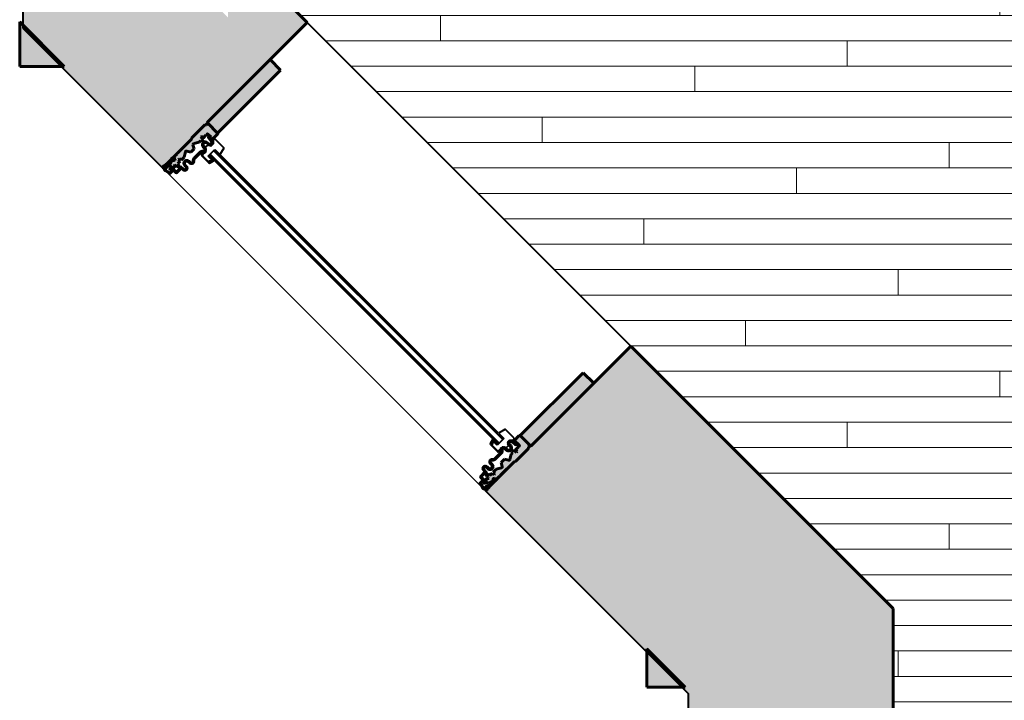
# Model space of a CAD drawing. Header units: inches. Extents: x 247 to 537, y -3781 to -3400.
# Tile 3 of 25: x 247 to 324, y -3601 to -3548. Entities that reach past the tile are written whole.
import ezdxf

# ---------------------------------------------------------------- set-up
doc = ezdxf.new("R2010")
doc.units = ezdxf.units.IN
doc.header["$MEASUREMENT"] = 0
for name, color, linetype, lineweight in [('A-DETL-GENF', 92, 'Continuous', 9), ('A-FLOR-PATT', 8, 'Continuous', 18), ('A-GLAZ', 151, 'Continuous', 40), ('A-WALL', 113, 'Continuous', 18), ('A-WALL-PATT', 111, 'Continuous', 18), ('I-WALL', 2, 'Continuous', 40)]:
    doc.layers.add(name, color=color, linetype=linetype, lineweight=lineweight)

# ---------------------------------------------------------------- blocks, each defined once
blk = doc.blocks.new('Proline_Clad_Wood-Double-Hung_Vent_Unit - 36_ x 48_ Garden enlarged-1929651-UNIT 2')
at = {"layer": 'A-GLAZ'}
h = blk.add_hatch(color=135, dxfattribs=at)
h.paths.add_polyline_path([(-17.959, 4.808), (-17.85, 4.808), (-17.919, 4.848)], flags=0)
h.paths.add_polyline_path([(-17.944, 5.039), (-17.904, 5.083), (-17.904, 5.545), (-17.944, 5.587)], flags=0)
h.paths.add_polyline_path([(-17.975, 5.631), (-17.91, 5.647), (-17.91, 5.767), (-17.975, 5.748)], flags=0)
h.paths.add_polyline_path([(-18, 5.783), (-17.931, 5.797), (-17.95, 5.96), (-18, 5.91)], flags=0)
h.paths.add_polyline_path([(-17.803, 5.647), (-17.763, 5.647), (-17.763, 5.934), (-17.803, 5.939)], flags=0)
h.paths.add_polyline_path([(-17.389, 5.264), (-17.349, 5.276), (-17.345, 5.463), (-17.385, 5.449)], flags=0)
h.paths.add_polyline_path([(-17.517, 5.575), (-17.422, 5.63), (-17.29, 5.63), (-17.304, 5.67), (-17.422, 5.67)], flags=0)
h.paths.add_polyline_path([(-16.939, 5.011), (-16.899, 5.011), (-16.899, 5.465), (-16.939, 5.454), (-16.939, 5.188)], flags=0)
h.paths.add_polyline_path([(-17.422, 5.521), (-17.323, 5.481), (-16.966, 5.481), (-16.955, 5.521)], flags=0)
h.paths.add_polyline_path([(-17.737, 5.96), (-17.644, 5.96), (-17.433, 5.898), (-17.299, 5.898), (-17.295, 5.938), (-17.428, 5.938), (-17.636, 6), (-17.742, 6)], flags=0)
h.paths.add_polyline_path([(-17.274, 5.7), (-17.234, 5.686), (-17.234, 5.877), (-17.274, 5.874)], flags=0)
h = blk.add_hatch(color=135, dxfattribs=at)
h.paths.add_polyline_path([(-16.766, 1.703), (-16.791, 1.734), (-16.946, 1.734), (-16.966, 1.622)], flags=0)
h.paths.add_polyline_path([(-17.884, 1.001), (-16.828, 1.001), (-16.766, 1.063), (-16.766, 1.703), (-16.996, 1.597), (-17.346, 1.608), (-17.353, 1.633), (-17.328, 1.766), (-17.359, 1.767), (-17.359, 2.048), (-17.547, 2.054), (-17.547, 2.142), (-17.266, 2.152), (-17.266, 2.378), (-17.359, 2.382), (-17.359, 2.535), (-17.587, 2.975), (-17.55, 3.023), (-17.266, 3.187), (-17.266, 3.554), (-17.587, 3.766), (-17.579, 3.826), (-17.359, 4.207), (-17.359, 4.543), (-17.547, 4.55), (-17.547, 4.638), (-17.359, 4.645), (-17.359, 4.903), (-17.182, 4.909), (-17.182, 5.089), (-17.342, 5.094), (-17.439, 5.213), (-17.457, 5.231), (-17.477, 5.268), (-17.391, 5.271), (-17.391, 5.455), (-17.714, 5.455), (-17.838, 5.071), (-17.711, 4.879), (-17.772, 4.795), (-17.895, 4.791), (-17.938, 4.748), (-17.938, 4.404), (-17.907, 4.373), (-17.938, 4.342), (-17.938, 2.756), (-18, 2.721), (-18, 1.245), (-17.907, 1.152)], flags=0)
h = blk.add_hatch(color=135, dxfattribs=at)
h.paths.add_polyline_path([(16.766, 1.703), (16.966, 1.622), (16.946, 1.734), (16.791, 1.734)], flags=0)
h.paths.add_polyline_path([(16.766, 1.063), (16.828, 1.001), (17.884, 1.001), (17.907, 1.152), (18, 1.248), (18, 2.721), (17.938, 2.756), (17.938, 4.342), (17.907, 4.373), (17.938, 4.404), (17.938, 4.748), (17.895, 4.791), (17.772, 4.795), (17.711, 4.879), (17.773, 4.992), (17.838, 5.071), (17.714, 5.455), (17.391, 5.455), (17.391, 5.271), (17.477, 5.268), (17.448, 5.213), (17.407, 5.212), (17.342, 5.094), (17.182, 5.089), (17.182, 4.909), (17.359, 4.903), (17.359, 4.645), (17.546, 4.638), (17.546, 4.55), (17.359, 4.543), (17.383, 4.165), (17.587, 3.766), (17.55, 3.719), (17.266, 3.554), (17.266, 3.187), (17.587, 2.975), (17.579, 2.916), (17.359, 2.535), (17.359, 2.382), (17.266, 2.378), (17.266, 2.152), (17.546, 2.142), (17.546, 2.054), (17.359, 2.048), (17.359, 1.767), (17.328, 1.766), (17.346, 1.608), (17.322, 1.597), (16.976, 1.604), (16.766, 1.703)], flags=0)
h = blk.add_hatch(color=135, dxfattribs=at)
h.paths.add_polyline_path([(16.899, 5.011), (16.939, 5.011), (16.912, 5.461), (16.899, 5.449)], flags=0)
h.paths.add_polyline_path([(17.516, 5.575), (17.422, 5.67), (17.304, 5.67), (17.29, 5.63), (17.422, 5.63)], flags=0)
h.paths.add_polyline_path([(17.422, 5.521), (17.422, 5.481), (17.516, 5.575)], flags=0)
h.paths.add_polyline_path([(16.966, 5.481), (17.323, 5.481), (17.422, 5.521), (16.959, 5.508)], flags=0)
h.paths.add_polyline_path([(17.349, 5.276), (17.389, 5.264), (17.385, 5.449), (17.345, 5.463)], flags=0)
h.paths.add_polyline_path([(17.85, 4.808), (17.959, 4.808), (17.919, 4.848)], flags=0)
h.paths.add_polyline_path([(17.234, 5.686), (17.274, 5.7), (17.274, 5.874), (17.234, 5.877), (17.234, 5.784)], flags=0)
h.paths.add_polyline_path([(17.944, 5.039), (17.944, 5.587), (17.904, 5.545), (17.904, 5.083)], flags=0)
h.paths.add_polyline_path([(17.299, 5.898), (17.433, 5.898), (17.742, 6), (17.575, 5.982), (17.388, 5.938), (17.295, 5.938)], flags=0)
h.paths.add_polyline_path([(17.763, 5.647), (17.803, 5.647), (17.803, 5.939), (17.763, 5.934), (17.763, 5.793)], flags=0)
h.paths.add_polyline_path([(17.91, 5.647), (17.975, 5.631), (17.975, 5.751), (17.91, 5.767)], flags=0)
h.paths.add_polyline_path([(17.931, 5.797), (18, 5.783), (18, 5.91), (17.95, 5.96), (17.931, 5.885)], flags=0)
h = blk.add_hatch(color=135, dxfattribs=at)
h.paths.add_polyline_path([(-17.116, 1.637), (-17.076, 1.616), (-17.076, 1.704)], flags=0)
h.paths.add_polyline_path([(-17.048, 1.735), (-16.697, 1.774), (-16.531, 1.971), (-16.719, 2.148), (-16.861, 2.148), (-17.048, 2.336), (-16.855, 2.523), (-16.719, 2.523), (-16.54, 2.653), (-16.61, 2.863), (-16.677, 2.941), (-16.701, 3.041), (-16.677, 3.792), (-16.61, 3.87), (-16.54, 4.08), (-16.719, 4.21), (-16.861, 4.21), (-17.048, 4.398), (-16.861, 4.585), (-16.719, 4.585), (-16.531, 4.762), (-16.697, 4.959), (-17.048, 4.999), (-17.047, 4.953), (-16.703, 4.914), (-16.576, 4.765), (-16.719, 4.63), (-16.865, 4.63), (-17.067, 4.514), (-17.067, 4.281), (-16.865, 4.165), (-16.719, 4.165), (-16.583, 4.066), (-16.636, 3.907), (-16.717, 3.813), (-16.746, 3.614), (-16.717, 2.92), (-16.636, 2.827), (-16.583, 2.667), (-16.719, 2.568), (-16.887, 2.556), (-17.067, 2.452), (-17.067, 2.219), (-16.865, 2.103), (-16.719, 2.103), (-16.576, 1.969), (-16.703, 1.819), (-17.047, 1.78)], flags=0)
h.paths.add_polyline_path([(-17.076, 5.029), (-17.076, 5.166), (-17.116, 5.097), (-17.084, 5.043)], flags=0)
h = blk.add_hatch(color=135, dxfattribs=at)
h.paths.add_polyline_path([(16.697, 1.774), (17.048, 1.735), (17.047, 1.78), (16.703, 1.819), (16.576, 1.969), (16.718, 2.103), (16.865, 2.103), (17.067, 2.219), (17.067, 2.452), (16.865, 2.568), (16.718, 2.568), (16.583, 2.667), (16.636, 2.827), (16.717, 2.92), (16.746, 3.041), (16.717, 3.813), (16.636, 3.907), (16.583, 4.066), (16.718, 4.165), (16.865, 4.165), (17.067, 4.281), (17.067, 4.514), (16.821, 4.63), (16.718, 4.63), (16.576, 4.765), (16.703, 4.914), (17.047, 4.953), (17.048, 4.999), (16.697, 4.959), (16.531, 4.762), (16.718, 4.585), (16.86, 4.585), (17.048, 4.398), (16.86, 4.21), (16.718, 4.21), (16.54, 4.08), (16.61, 3.87), (16.677, 3.792), (16.701, 3.693), (16.677, 2.941), (16.61, 2.863), (16.54, 2.653), (16.718, 2.523), (16.86, 2.523), (17.029, 2.317), (16.86, 2.148), (16.718, 2.148), (16.531, 1.971)], flags=0)
h.paths.add_polyline_path([(17.076, 1.616), (17.116, 1.637), (17.076, 1.704)], flags=0)
h.paths.add_polyline_path([(17.076, 5.029), (17.116, 5.097), (17.076, 5.166)], flags=0)
for points in [[(-18, -6), (-16.828, -6), (-16.828, 1.001), (-18, 1.001), (-18, -0.541)], [(16.828, -6), (18, -6), (18, 1.001), (16.828, 1.001), (16.828, -1.691)]]:
    blk.add_hatch(color=135, dxfattribs=at).paths.add_polyline_path(points, flags=0)
at = {"layer": 'A-GLAZ', "color": 10, "lineweight": 60}
for p, q in [((-18, 5.91), (-18, 5.783)), ((-18, 5.783), (-17.975, 5.751)), ((-17.975, 5.751), (-17.975, 5.631)), ((-17.944, 5.587), (-17.944, 5.039)), ((-17.9, 5.792), (-17.931, 5.885)), ((-17.931, 5.885), (-17.9, 5.879)), ((-17.91, 5.767), (-17.931, 5.797)), ((-17.931, 5.797), (-17.9, 5.792)), ((-17.91, 5.647), (-17.91, 5.767)), ((-17.904, 5.083), (-17.904, 5.545)), ((-17.9, 5.879), (-17.9, 5.91)), ((-17.834, 5.616), (-17.879, 5.616)), ((-17.873, 5.576), (-17.834, 5.576)), ((-17.714, 5.455), (-17.838, 5.071)), ((-17.803, 5.939), (-17.803, 5.647)), ((-17.763, 5.647), (-17.763, 5.934)), ((-17.636, 6), (-17.742, 6)), ((-17.737, 5.96), (-17.644, 5.96)), ((-17.391, 5.455), (-17.714, 5.455)), ((-17.644, 5.96), (-17.433, 5.898)), ((-17.428, 5.938), (-17.636, 6)), ((-17.433, 5.898), (-17.299, 5.898)), ((-17.295, 5.938), (-17.428, 5.938)), ((-17.304, 5.67), (-17.422, 5.67)), ((-17.422, 5.63), (-17.29, 5.63)), ((-16.955, 5.521), (-17.422, 5.521)), ((-17.391, 5.271), (-17.391, 5.455)), ((-17.385, 5.449), (-17.389, 5.264)), ((-17.349, 5.276), (-17.345, 5.463)), ((-17.323, 5.481), (-16.966, 5.481)), ((-17.274, 5.874), (-17.274, 5.7)), ((-17.234, 5.686), (-17.234, 5.877)), ((-16.939, 5.454), (-16.939, 5.011)), ((-16.899, 5.011), (-16.899, 5.465)), ((16.899, 5.465), (16.899, 5.011)), ((16.939, 5.011), (16.939, 5.454)), ((17.422, 5.521), (16.955, 5.521)), ((16.966, 5.481), (17.323, 5.481)), ((17.234, 5.877), (17.234, 5.686)), ((17.274, 5.7), (17.274, 5.874)), ((17.29, 5.63), (17.422, 5.63)), ((17.428, 5.938), (17.295, 5.938)), ((17.299, 5.898), (17.433, 5.898)), ((17.422, 5.67), (17.304, 5.67)), ((17.345, 5.463), (17.349, 5.276)), ((17.389, 5.264), (17.385, 5.449)), ((17.714, 5.455), (17.391, 5.455)), ((17.391, 5.455), (17.391, 5.271)), ((17.636, 6), (17.428, 5.938)), ((17.433, 5.898), (17.644, 5.96)), ((17.742, 6), (17.636, 6)), ((17.644, 5.96), (17.737, 5.96)), ((17.838, 5.071), (17.714, 5.455)), ((17.763, 5.934), (17.763, 5.647)), ((17.803, 5.647), (17.803, 5.939)), ((17.879, 5.616), (17.834, 5.616)), ((17.834, 5.576), (17.873, 5.576)), ((17.9, 5.91), (17.9, 5.879)), ((17.9, 5.879), (17.931, 5.885)), ((17.931, 5.885), (17.9, 5.792)), ((17.9, 5.792), (17.931, 5.797)), ((17.904, 5.545), (17.904, 5.083)), ((17.931, 5.797), (17.91, 5.767)), ((17.91, 5.767), (17.91, 5.647)), ((17.944, 5.039), (17.944, 5.587)), ((17.975, 5.751), (18, 5.783)), ((17.975, 5.631), (17.975, 5.751)), ((18, 5.783), (18, 5.91)), ((-17.959, 4.808), (-17.85, 4.808)), ((-17.895, 4.791), (-17.938, 4.748)), ((-17.938, 4.748), (-17.938, 4.404)), ((-17.843, 4.848), (-17.919, 4.848)), ((-17.772, 4.795), (-17.895, 4.791)), ((-17.872, 4.997), (-17.857, 4.97)), ((-17.831, 5.005), (-17.853, 5.044)), ((-17.801, 4.869), (-17.843, 4.848)), ((-17.838, 5.071), (-17.83, 5.009)), ((-17.819, 4.816), (-17.778, 4.836)), ((-17.781, 4.926), (-17.781, 4.895)), ((-17.711, 4.879), (-17.772, 4.795)), ((-17.741, 4.898), (-17.741, 4.93)), ((-17.74, 4.943), (-17.711, 4.879)), ((-17.477, 5.268), (-17.391, 5.271)), ((-17.448, 5.213), (-17.477, 5.268)), ((-17.389, 5.264), (-17.453, 5.264)), ((-17.453, 5.264), (-17.423, 5.223)), ((-17.407, 5.212), (-17.448, 5.213)), ((-17.342, 5.094), (-17.407, 5.212)), ((-17.359, 4.903), (-17.182, 4.909)), ((-17.359, 4.645), (-17.359, 4.903)), ((-17.182, 5.089), (-17.342, 5.094)), ((-17.182, 4.909), (-17.182, 5.089)), ((-17.076, 5.166), (-17.116, 5.097)), ((-17.116, 5.097), (-17.116, 5.031)), ((-17.076, 5.029), (-17.076, 5.166)), ((-16.697, 4.959), (-17.048, 4.999)), ((-17.047, 4.953), (-16.703, 4.914)), ((17.048, 4.999), (16.697, 4.959)), ((16.703, 4.914), (17.047, 4.953)), ((17.116, 5.097), (17.076, 5.166)), ((17.076, 5.166), (17.076, 5.029)), ((17.116, 5.031), (17.116, 5.097)), ((17.342, 5.094), (17.182, 5.089)), ((17.182, 5.089), (17.182, 4.909)), ((17.182, 4.909), (17.359, 4.903)), ((17.407, 5.212), (17.342, 5.094)), ((17.359, 4.903), (17.359, 4.645)), ((17.453, 5.264), (17.389, 5.264)), ((17.391, 5.271), (17.477, 5.268)), ((17.448, 5.213), (17.407, 5.212)), ((17.423, 5.223), (17.453, 5.264)), ((17.477, 5.268), (17.448, 5.213)), ((17.711, 4.879), (17.74, 4.943)), ((17.772, 4.795), (17.711, 4.879)), ((17.741, 4.93), (17.741, 4.898)), ((17.895, 4.791), (17.772, 4.795)), ((17.778, 4.836), (17.819, 4.816)), ((17.781, 4.895), (17.781, 4.926)), ((17.843, 4.848), (17.801, 4.869)), ((17.83, 5.009), (17.838, 5.071)), ((17.853, 5.044), (17.831, 5.005)), ((17.919, 4.848), (17.843, 4.848)), ((17.85, 4.808), (17.959, 4.808)), ((17.857, 4.97), (17.872, 4.997)), ((17.938, 4.748), (17.895, 4.791)), ((17.938, 4.404), (17.938, 4.748)), ((-17.938, 4.404), (-17.907, 4.373)), ((-17.907, 4.373), (-17.938, 4.342)), ((-17.938, 4.342), (-17.938, 2.756)), ((-17.579, 3.826), (-17.359, 4.207)), ((-17.547, 4.638), (-17.359, 4.645)), ((-17.547, 4.55), (-17.547, 4.638)), ((-17.359, 4.543), (-17.547, 4.55)), ((-17.359, 4.207), (-17.359, 4.543)), ((-16.719, 4.63), (-16.865, 4.63)), ((-16.865, 4.165), (-16.719, 4.165)), ((-16.861, 4.585), (-16.719, 4.585)), ((-16.719, 4.21), (-16.861, 4.21)), ((16.865, 4.63), (16.718, 4.63)), ((16.718, 4.585), (16.86, 4.585)), ((16.86, 4.21), (16.718, 4.21)), ((16.718, 4.165), (16.865, 4.165)), ((17.359, 4.645), (17.546, 4.638)), ((17.546, 4.55), (17.359, 4.543)), ((17.359, 4.543), (17.359, 4.207)), ((17.359, 4.207), (17.579, 3.826)), ((17.546, 4.638), (17.546, 4.55)), ((17.907, 4.373), (17.938, 4.404)), ((17.938, 4.342), (17.907, 4.373)), ((17.938, 2.756), (17.938, 4.342)), ((-17.266, 3.554), (-17.55, 3.719)), ((-17.55, 3.023), (-17.266, 3.187)), ((-17.266, 3.187), (-17.266, 3.554)), ((-16.746, 3.693), (-16.746, 3.041)), ((-16.701, 3.041), (-16.701, 3.693)), ((16.701, 3.693), (16.701, 3.041)), ((16.746, 3.041), (16.746, 3.693)), ((17.55, 3.719), (17.266, 3.554)), ((17.266, 3.554), (17.266, 3.187)), ((17.266, 3.187), (17.55, 3.023)), ((-17.938, 2.756), (-18, 2.721)), ((-18, 2.721), (-18, 1.245)), ((-17.359, 2.535), (-17.579, 2.916)), ((-17.359, 2.382), (-17.359, 2.535)), ((-17.266, 2.378), (-17.359, 2.382)), ((-17.266, 2.152), (-17.266, 2.378)), ((-16.719, 2.568), (-16.865, 2.568)), ((-16.861, 2.523), (-16.719, 2.523)), ((16.865, 2.568), (16.718, 2.568)), ((16.718, 2.523), (16.86, 2.523)), ((17.359, 2.382), (17.266, 2.378)), ((17.266, 2.378), (17.266, 2.152)), ((17.579, 2.916), (17.359, 2.535)), ((17.359, 2.535), (17.359, 2.382)), ((18, 2.721), (17.938, 2.756)), ((18, 1.245), (18, 2.721)), ((-17.547, 2.142), (-17.266, 2.152)), ((-17.547, 2.054), (-17.547, 2.142)), ((-17.359, 2.048), (-17.547, 2.054)), ((-17.359, 1.767), (-17.359, 2.048)), ((-17.328, 1.766), (-17.359, 1.767)), ((-17.353, 1.633), (-17.328, 1.766)), ((-16.996, 1.597), (-17.322, 1.597)), ((-17.116, 1.703), (-17.116, 1.637)), ((-17.116, 1.637), (-17.076, 1.616)), ((-17.076, 1.616), (-17.076, 1.704)), ((-17.048, 1.735), (-16.697, 1.774)), ((-16.703, 1.819), (-17.047, 1.78)), ((-16.946, 1.734), (-16.966, 1.622)), ((-16.791, 1.734), (-16.946, 1.734)), ((-16.865, 2.103), (-16.719, 2.103)), ((-16.719, 2.148), (-16.861, 2.148)), ((-16.766, 1.063), (-16.766, 1.703)), ((16.697, 1.774), (17.048, 1.735)), ((17.047, 1.78), (16.703, 1.819)), ((16.86, 2.148), (16.718, 2.148)), ((16.718, 2.103), (16.865, 2.103)), ((16.766, 1.703), (16.766, 1.063)), ((16.946, 1.734), (16.791, 1.734)), ((16.966, 1.622), (16.946, 1.734)), ((17.322, 1.597), (16.996, 1.597)), ((17.076, 1.704), (17.076, 1.616)), ((17.076, 1.616), (17.116, 1.637)), ((17.116, 1.637), (17.116, 1.703)), ((17.266, 2.152), (17.546, 2.142)), ((17.359, 1.767), (17.328, 1.766)), ((17.328, 1.766), (17.353, 1.633)), ((17.546, 2.054), (17.359, 2.048)), ((17.359, 2.048), (17.359, 1.767)), ((17.546, 2.142), (17.546, 2.054)), ((-18, 1.245), (-17.907, 1.152)), ((-18, 1.001), (-18, -6)), ((-16.828, 1.001), (-18, 1.001)), ((-17.907, 1.152), (-17.907, 1.025)), ((-17.907, 1.025), (-17.884, 1.001)), ((-17.884, 1.001), (-16.828, 1.001)), ((-16.828, -6), (-16.828, 1.001)), ((16.828, 1.001), (16.828, -6)), ((18, 1.001), (16.828, 1.001)), ((16.828, 1.001), (17.884, 1.001)), ((17.884, 1.001), (17.907, 1.025)), ((17.907, 1.152), (18, 1.245)), ((17.907, 1.025), (17.907, 1.152)), ((18, -6), (18, 1.001)), ((-18, -6), (-16.828, -6)), ((16.828, -6), (18, -6))]:
    blk.add_line(p, q, dxfattribs=at)
at = {"layer": 'A-GLAZ', "color": 250}
for p, q in [((-16.415, 3.115), (-16.468, 3.034)), ((-15.666, 3.148), (-16.436, 3.148)), ((-16.436, 3.124), (-15.666, 3.124)), ((-15.769, 3.115), (-16.415, 3.115)), ((-15.769, 3.024), (-15.769, 3.115)), ((16.436, 3.148), (15.666, 3.148)), ((15.666, 3.124), (16.436, 3.124)), ((16.415, 3.115), (15.769, 3.115)), ((15.769, 3.115), (15.769, 3.024)), ((16.468, 3.034), (16.415, 3.115)), ((-16.728, 2.475), (-16.728, 2.197)), ((-16.524, 3.059), (-16.537, 2.774)), ((-16.513, 2.773), (-16.501, 3.057)), ((-16.485, 2.802), (-16.487, 2.771)), ((-16.454, 2.798), (-16.485, 2.802)), ((-16.468, 3.034), (-16.468, 2.804)), ((-16.468, 2.804), (-16.422, 2.797)), ((-16.422, 2.728), (-16.468, 2.721)), ((-16.468, 2.721), (-16.468, 2.651)), ((-16.456, 2.767), (-16.454, 2.798)), ((-16.422, 2.797), (-16.422, 2.728)), ((-16.075, 2.801), (-15.699, 2.815)), ((-16.075, 2.076), (-16.075, 2.801)), ((-16.075, 2.712), (16.075, 2.712)), ((16.075, 2.587), (-16.075, 2.587)), ((-15.691, 2.944), (-15.769, 3.024)), ((-15.655, 2.881), (-15.673, 2.917)), ((-15.581, 2.865), (-15.661, 2.801)), ((-15.641, 2.777), (-15.561, 2.841)), ((-15.607, 3.077), (-15.541, 2.764)), ((-15.518, 2.769), (-15.584, 3.082)), ((-15.561, 2.841), (-15.581, 2.865)), ((15.584, 3.082), (15.518, 2.769)), ((15.541, 2.764), (15.607, 3.077)), ((15.581, 2.865), (15.561, 2.841)), ((15.561, 2.841), (15.641, 2.777)), ((15.661, 2.801), (15.581, 2.865)), ((15.673, 2.917), (15.655, 2.881)), ((15.769, 3.024), (15.691, 2.944)), ((15.699, 2.815), (16.075, 2.801)), ((16.075, 2.801), (16.075, 2.076)), ((16.422, 2.797), (16.468, 2.804)), ((16.422, 2.728), (16.422, 2.797)), ((16.468, 2.721), (16.422, 2.728)), ((16.485, 2.802), (16.454, 2.798)), ((16.454, 2.798), (16.456, 2.767)), ((16.468, 2.804), (16.468, 3.034)), ((16.468, 2.651), (16.468, 2.721)), ((16.487, 2.771), (16.485, 2.802)), ((16.501, 3.057), (16.513, 2.773)), ((16.537, 2.774), (16.524, 3.059)), ((16.728, 2.197), (16.728, 2.475)), ((-16.482, 1.851), (-16.672, 1.657)), ((-16.672, 1.657), (-16.672, 1.52)), ((-16.544, 2.076), (-16.513, 2.076)), ((-16.482, 2.045), (-16.482, 1.851)), ((16.075, 2.201), (-16.075, 2.201)), ((-15.513, 2.076), (-16.075, 2.076)), ((-15.622, 1.51), (-15.513, 2.021)), ((-15.513, 2.076), (15.513, 2.076)), ((-15.513, 2.021), (-15.513, 2.076)), ((16.075, 2.076), (15.513, 2.076)), ((15.513, 2.076), (15.513, 2.021)), ((15.513, 2.021), (15.622, 1.51)), ((16.482, 1.851), (16.482, 2.045)), ((16.672, 1.657), (16.482, 1.851)), ((16.513, 2.076), (16.544, 2.076)), ((16.672, 1.52), (16.672, 1.657)), ((-16.672, 1.52), (-16.625, 1.473)), ((-16.625, 1.473), (-15.668, 1.473)), ((15.668, 1.473), (16.625, 1.473)), ((16.625, 1.473), (16.672, 1.52))]:
    blk.add_line(p, q, dxfattribs=at)
at = {"layer": 'A-GLAZ', "color": 10, "lineweight": 60}
for centre, radius, start, end in [((-17.95, 5.91), 0.05, 0, 180), ((-17.928, 5.631), 0.0471, 180, 250), ((-17.879, 5.647), 0.031, 180, 270), ((-17.873, 5.545), 0.031, 90, 180), ((-17.834, 5.647), 0.031, 270, 0), ((-17.834, 5.647), 0.071, 270, 0), ((-17.742, 5.939), 0.061, 90, 180), ((-17.737, 5.934), 0.0265, 90, 180), ((-17.422, 5.575), 0.0945, 90, 270), ((-17.422, 5.575), 0.0545, 90, 270), ((-17.417, 5.449), 0.032, 358.9819, 98.16278), ((-17.323, 5.459), 0.0224, 90, 169.03825), ((-17.304, 5.7), 0.0298, 270, 0), ((-17.299, 5.874), 0.0242, 360, 90), ((-17.295, 5.877), 0.061, 0, 90), ((-17.29, 5.686), 0.056, 270, 0), ((-16.966, 5.454), 0.0271, 360, 90), ((-16.955, 5.465), 0.056, 0, 90), ((16.955, 5.465), 0.056, 90, 180), ((16.966, 5.454), 0.0271, 90, 180), ((17.295, 5.877), 0.061, 90, 180), ((17.29, 5.686), 0.056, 180, 270), ((17.299, 5.874), 0.0242, 90, 180), ((17.304, 5.7), 0.0298, 180, 270), ((17.323, 5.459), 0.0224, 10.96175, 90), ((17.417, 5.449), 0.032, 81.83722, 181.0181), ((17.422, 5.575), 0.0945, 270, 90), ((17.422, 5.575), 0.0545, 270, 90), ((17.737, 5.934), 0.0265, 360, 90), ((17.742, 5.939), 0.061, 360, 90), ((17.834, 5.647), 0.071, 180, 270), ((17.834, 5.647), 0.031, 180, 270), ((17.873, 5.545), 0.031, 0, 90), ((17.879, 5.647), 0.031, 270, 0), ((17.95, 5.91), 0.05, 0, 180), ((17.928, 5.631), 0.0471, 290, 360), ((-17.92, 4.988), 0.0557, 115.55003, 189.11098), ((-17.953, 4.983), 0.0227, 189.11098, 353.15041), ((-17.943, 4.832), 0.0287, 33.08468, 237.53171), ((-17.899, 4.981), 0.031, 30, 181.13069), ((-17.841, 5.113), 0.0698, 205.14541, 259.63981), ((-17.818, 5.022), 0.0653, 233.41136, 274.99548), ((-17.85, 4.879), 0.071, 270, 296.56505), ((-17.826, 4.92), 0.0855, 6.67555, 93.30187), ((-17.826, 4.92), 0.0887, 14.78817, 92.48416), ((-17.812, 4.926), 0.031, 0, 90), ((-17.813, 4.899), 0.0319, 292.47859, 353.52141), ((-17.808, 4.896), 0.0673, 296.56505, 1.906), ((-17.408, 5.282), 0.0599, 256.01102, 354.42066), ((-17.038, 5.031), 0.078, 180, 263.5665), ((-17.045, 5.029), 0.031, 180, 263.5665), ((-16.919, 5.011), 0.0199, 180, 0), ((-16.719, 4.773), 0.188, 270, 83.5665), ((-16.719, 4.773), 0.143, 270, 83.5665), ((16.718, 4.773), 0.188, 96.4335, 270), ((16.718, 4.773), 0.143, 96.4335, 270), ((16.919, 5.011), 0.0199, 180, 0), ((17.038, 5.031), 0.078, 276.4335, 360), ((17.045, 5.029), 0.031, 276.4335, 0), ((17.408, 5.282), 0.0599, 185.57934, 283.98898), ((17.826, 4.92), 0.0887, 87.51584, 165.21183), ((17.826, 4.92), 0.0855, 86.69813, 173.32445), ((17.808, 4.896), 0.0673, 178.094, 243.43495), ((17.812, 4.926), 0.031, 90, 180), ((17.813, 4.899), 0.0319, 186.47859, 247.52141), ((17.818, 5.022), 0.0653, 265.00452, 306.58864), ((17.85, 4.879), 0.071, 243.43495, 270), ((17.841, 5.113), 0.0698, 280.36019, 334.85459), ((17.899, 4.981), 0.031, 358.86931, 150), ((17.943, 4.832), 0.0287, 302.46829, 146.91532), ((17.953, 4.983), 0.0227, 186.84959, 350.88902), ((17.92, 4.988), 0.0557, 350.88902, 64.44997), ((-16.865, 4.398), 0.232, 90, 270), ((-16.861, 4.398), 0.187, 90, 270), ((-16.483, 3.693), 0.263, 125.50432, 180), ((-16.719, 4.023), 0.188, 305.50432, 90), ((-16.719, 4.023), 0.143, 305.50432, 90), ((16.718, 4.023), 0.188, 90, 234.49568), ((16.718, 4.023), 0.143, 90, 234.49568), ((16.483, 3.693), 0.263, 360, 54.49568), ((16.86, 4.398), 0.187, 270, 90), ((16.865, 4.398), 0.232, 270, 90), ((-17.511, 3.787), 0.078, 150.0027, 240.0027), ((-16.483, 3.693), 0.218, 125.50432, 180), ((16.483, 3.693), 0.218, 0, 54.49568), ((17.511, 3.787), 0.078, 299.9973, 29.9973), ((-17.511, 2.955), 0.078, 119.9973, 209.9973), ((-16.865, 2.336), 0.232, 90, 270), ((-16.861, 2.336), 0.187, 90, 270), ((-16.483, 3.041), 0.263, 180, 234.49567), ((-16.719, 2.711), 0.188, 270, 54.49567), ((-16.719, 2.711), 0.143, 270, 54.49567), ((-16.483, 3.041), 0.218, 180, 234.49567), ((16.718, 2.711), 0.188, 125.50433, 270), ((16.718, 2.711), 0.143, 125.50433, 270), ((16.483, 3.041), 0.218, 305.50433, 0), ((16.483, 3.041), 0.263, 305.50433, 360), ((16.86, 2.336), 0.187, 270, 90), ((16.865, 2.336), 0.232, 270, 90), ((17.511, 2.955), 0.078, 330.0027, 60.0027), ((-17.322, 1.627), 0.0308, 169.60706, 270.35589), ((-17.038, 1.703), 0.078, 96.4335, 180), ((-17.045, 1.704), 0.031, 96.4335, 180), ((-16.996, 1.628), 0.031, 270, 350), ((-16.8, 1.701), 0.0336, 3.46691, 74.5331), ((-16.719, 1.961), 0.187, 276.4335, 90), ((-16.719, 1.961), 0.142, 276.4335, 90), ((16.718, 1.961), 0.187, 90, 263.5665), ((16.718, 1.961), 0.142, 90, 263.5665), ((16.8, 1.701), 0.0336, 105.4669, 176.53309), ((16.996, 1.628), 0.031, 190, 270), ((17.038, 1.703), 0.078, 360, 83.5665), ((17.045, 1.704), 0.031, 0, 83.5665), ((17.322, 1.627), 0.0308, 269.64411, 10.39294), ((-16.828, 1.063), 0.062, 270, 0), ((16.828, 1.063), 0.062, 180, 270)]:
    blk.add_arc(centre, radius, start, end, dxfattribs=at)
at = {"layer": 'A-GLAZ', "color": 250}
for centre, radius, start, end in [((-16.436, 3.059), 0.0885, 90, 179.9343), ((-16.435, 3.059), 0.0652, 90.07487, 181.59114), ((-15.666, 3.064), 0.0835, 12, 90), ((-15.666, 3.064), 0.06, 12, 90), ((15.666, 3.064), 0.0835, 90, 168), ((15.666, 3.064), 0.06, 90, 168), ((16.436, 3.059), 0.0885, 0.0657, 90), ((16.435, 3.059), 0.0652, 358.40886, 89.92513), ((-16.705, 2.475), 0.0232, 90, 180), ((-16.705, 2.656), 0.158, 270, 338.35001), ((-16.5, 2.575), 0.0625, 99.26056, 158.35001), ((-16.496, 2.772), 0.0405, 177.48601, 352.32437), ((-16.5, 2.772), 0.013, 176.82924, 356.89495), ((-16.51, 2.707), 0.0706, 269.85106, 306.56326), ((-15.697, 2.861), 0.0458, 266.99243, 25.26072), ((-15.763, 2.874), 0.1, 25.26072, 44.13989), ((-15.639, 2.772), 0.0361, 128.68497, 321.31503), ((-15.624, 2.742), 0.0386, 18.16613, 115.87353), ((-15.564, 2.759), 0.0475, 191.65306, 12), ((-15.564, 2.759), 0.024, 192.15621, 12), ((15.564, 2.759), 0.0475, 168, 348.34694), ((15.564, 2.759), 0.024, 168, 347.84379), ((15.624, 2.742), 0.0386, 64.12647, 161.83387), ((15.639, 2.772), 0.0361, 218.68497, 51.31503), ((15.697, 2.861), 0.0458, 154.73928, 273.00757), ((15.763, 2.874), 0.1, 135.86011, 154.73928), ((16.496, 2.772), 0.0405, 187.67563, 2.51399), ((16.51, 2.707), 0.0706, 233.43674, 270.14894), ((16.5, 2.772), 0.013, 183.10505, 3.17076), ((16.5, 2.575), 0.0625, 21.64999, 80.73944), ((16.705, 2.656), 0.158, 201.64999, 270), ((16.705, 2.475), 0.0232, 0, 90), ((-16.698, 2.197), 0.0297, 180, 270), ((-16.733, 1.988), 0.183, 38.91179, 79.08821), ((-16.544, 2.131), 0.0551, 211.65688, 270), ((-16.513, 2.045), 0.031, 0, 90), ((16.513, 2.045), 0.031, 90, 180), ((16.544, 2.131), 0.0551, 270, 328.34312), ((16.733, 1.988), 0.183, 100.91179, 141.08821), ((16.698, 2.197), 0.0297, 270, 0), ((-15.668, 1.52), 0.047, 270.00007, 348), ((15.668, 1.52), 0.047, 192, 270)]:
    blk.add_arc(centre, radius, start, end, dxfattribs=at)
blk = doc.blocks.new('Walls 9 - Walls 1-698121-UNIT 2')
at = {"layer": 'A-WALL-PATT'}
h = blk.add_hatch(color=8, dxfattribs=at)
h.paths.add_polyline_path([(296.245, -3600.28), (299.245, -3600.28), (296.245, -3597.28)], flags=0)
h.paths.add_polyline_path([(246.923, -3551.458), (250.423, -3551.458), (246.923, -3547.958)], flags=0)
h.paths.add_polyline_path([(246.923, -3460.064), (250.423, -3456.564), (246.923, -3456.564)], flags=0)
h.paths.add_polyline_path([(296.245, -3410.473), (299.245, -3407.473), (296.245, -3407.473)], flags=0)
at = {"layer": 'A-WALL', "color": 250, "lineweight": 40}
for p, q in [((250.423, -3551.458), (246.923, -3547.958)), ((246.923, -3547.958), (246.923, -3551.458)), ((246.923, -3551.458), (250.423, -3551.458)), ((299.245, -3600.28), (296.245, -3597.28)), ((296.245, -3597.28), (296.245, -3600.28)), ((296.245, -3600.28), (299.245, -3600.28))]:
    blk.add_line(p, q, dxfattribs=at)
blk = doc.blocks.new('Walls 5 - Walls 1-751959-UNIT 2')
at = {"layer": 'A-WALL-PATT', "lineweight": 40}
h = blk.add_hatch(color=135, dxfattribs=at)
h.paths.add_polyline_path([(296.245, -3600.03), (299.245, -3600.03), (296.245, -3597.03)], flags=0)
h.paths.add_polyline_path([(246.923, -3551.208), (250.423, -3551.208), (246.923, -3547.708)], flags=0)
h.paths.add_polyline_path([(246.923, -3459.814), (250.423, -3456.314), (246.923, -3456.314)], flags=0)
h.paths.add_polyline_path([(296.245, -3410.223), (299.245, -3407.223), (296.245, -3407.223)], flags=0)
at = {"layer": 'A-WALL', "color": 10, "lineweight": 60}
for p, q in [((250.423, -3551.208), (246.923, -3547.708)), ((246.923, -3547.708), (246.923, -3551.208)), ((246.923, -3551.208), (250.423, -3551.208)), ((299.245, -3600.03), (296.245, -3597.03)), ((296.245, -3597.03), (296.245, -3600.03)), ((296.245, -3600.03), (299.245, -3600.03))]:
    blk.add_line(p, q, dxfattribs=at)

msp = doc.modelspace()

# ---------------------------------------------------------------- hatches: boundary and pattern name
at = {"layer": 'A-DETL-GENF'}
h = msp.add_hatch(color=55, dxfattribs=at)
h.paths.add_polyline_path([(313.245, -3599.528), (313.245, -3591.934), (309.092, -3591.934), (309.092, -3599.528)], flags=0)
h.paths.add_polyline_path([(529.495, -3505.204), (529.495, -3500.204), (523.495, -3500.204), (523.495, -3505.204)], flags=0)
h.paths.add_polyline_path([(309.071, -3413.785), (314.071, -3413.785), (314.071, -3408.785), (309.071, -3408.785)], flags=0)
at = {"layer": 'A-FLOR-PATT', "lineweight": 9}
h = msp.add_hatch(dxfattribs=at)
h.set_pattern_fill('FP_1', color=43, style=0, pattern_type=2)
h.set_pattern_definition([(0, (0, 0.8), (0, 2), []), (90, (0, 0.8), (-8, 8), [2, -28]), (90, (12, 4.8), (-8, 8), [2, -28])])
h.paths.add_polyline_path([(381.37, -3781.093), (487.65, -3781.093), (487.65, -3740.14), (526.245, -3740.14), (526.245, -3737.872), (484.12, -3737.872), (484.12, -3778.622), (315.62, -3778.622), (315.62, -3781.093), (377.411, -3781.093)], flags=0)
h.paths.add_polyline_path([(472.887, -3772.622), (478.12, -3772.622), (478.12, -3736.622), (447.887, -3736.622), (447.887, -3731.872), (450.512, -3731.872), (450.512, -3655.411), (449.262, -3655.411), (449.262, -3651.911), (452.887, -3651.911), (452.887, -3651.661), (453.887, -3651.661), (453.887, -3651.911), (455.262, -3651.911), (455.262, -3623.911), (453.887, -3623.911), (453.887, -3624.161), (452.887, -3624.161), (452.887, -3623.911), (449.262, -3623.911), (449.262, -3620.411), (450.512, -3620.411), (450.512, -3606.997), (445.745, -3606.997), (445.745, -3608.247), (442.245, -3608.247), (442.245, -3605.622), (441.995, -3605.622), (441.995, -3604.622), (442.245, -3604.622), (442.245, -3601.622), (445.745, -3601.622), (445.745, -3602.872), (522.12, -3602.872), (522.12, -3599.741), (524.995, -3599.741), (524.995, -3596.247), (527.995, -3596.247), (527.995, -3595.997), (528.995, -3595.997), (528.995, -3596.247), (535.495, -3596.247), (535.495, -3599.747), (534.245, -3599.747), (534.245, -3740.14), (537.332, -3740.14), (537.332, -3513.372), (536.745, -3513.372), (536.745, -3512.122), (534.245, -3512.122), (534.245, -3556.747), (535.495, -3556.747), (535.495, -3560.247), (528.995, -3560.247), (528.995, -3560.497), (527.995, -3560.497), (527.995, -3560.247), (524.995, -3560.247), (524.995, -3556.747), (522.12, -3556.741), (522.12, -3547.838), (498.12, -3547.838), (498.12, -3533.935), (495.801, -3533.935), (494.801, -3532.685), (494.801, -3532.185), (493.364, -3530.747), (493.364, -3507.247), (494.801, -3505.81), (494.801, -3505.31), (495.801, -3504.06), (498.12, -3504.06), (498.12, -3440.801), (497.379, -3440.775), (497.376, -3440.613), (497.281, -3440.775), (497.183, -3440.801), (496.356, -3440.801), (496.329, -3441.837), (496.311, -3441.855), (496.279, -3441.928), (496.159, -3441.981), (494.584, -3441.974), (494.584, -3441.913), (494.533, -3441.974), (494.445, -3441.877), (494.412, -3441.856), (494.387, -3440.801), (469.344, -3440.801), (469.125, -3440.581), (467.644, -3440.44), (467.483, -3440.334), (467.427, -3440.255), (467.379, -3440.068), (467.379, -3440.801), (465.629, -3440.801), (465.629, -3425.743), (396.708, -3425.743), (396.708, -3411.372), (315.62, -3411.372), (315.62, -3413.902), (263.294, -3466.228), (263.294, -3541.525), (315.62, -3593.851), (315.62, -3602.872), (406.745, -3602.872), (406.745, -3601.622), (410.245, -3601.622), (410.245, -3604.622), (410.495, -3604.622), (410.495, -3605.622), (410.245, -3605.622), (410.245, -3608.247), (406.745, -3608.247), (406.745, -3606.997), (401.62, -3606.997), (401.62, -3611.747), (315.62, -3611.747), (315.62, -3731.872), (318.245, -3731.872), (318.245, -3736.622), (315.62, -3736.622), (315.62, -3772.622), (381.37, -3772.622), (381.37, -3736.622), (378.245, -3736.622), (378.245, -3731.872), (387.887, -3731.872), (387.887, -3736.622), (386.12, -3736.622), (386.12, -3772.622), (464.286, -3772.622)], flags=0)
h.paths.add_polyline_path([(419.884, -3770.122), (390.884, -3770.122), (390.884, -3739.122), (419.884, -3739.122), (419.884, -3767.865)], flags=0)
h.paths.add_polyline_path([(457.387, -3765.997), (448.887, -3765.997), (448.887, -3741.997), (472.887, -3741.997), (472.887, -3765.997), (462.767, -3765.997)], flags=0)
h.paths.add_polyline_path([(318.895, -3712.702), (318.895, -3699.702), (331.895, -3699.702), (331.895, -3712.702)], flags=0)
h.paths.add_polyline_path([(318.638, -3698.21), (318.004, -3698.21), (318.004, -3638.21), (397.004, -3638.236), (397.004, -3698.21), (319.004, -3698.21)], flags=0)
h.paths.add_polyline_path([(452.887, -3653.411), (455.262, -3653.411), (455.262, -3652.661), (450.512, -3652.661), (450.512, -3653.411)], flags=0)
h.paths.add_polyline_path([(320.516, -3636.698), (318.893, -3636.698), (318.893, -3623.698), (331.893, -3623.698), (331.893, -3636.698), (321.622, -3636.698)], flags=0)
h.paths.add_polyline_path([(452.887, -3623.161), (455.262, -3623.161), (455.262, -3622.411), (450.512, -3622.411), (450.512, -3623.161)], flags=0)
h.paths.add_polyline_path([(408.745, -3606.997), (409.495, -3606.997), (409.495, -3602.872), (408.745, -3602.872), (408.745, -3605.622)], flags=0)
h.paths.add_polyline_path([(443.745, -3606.997), (443.745, -3602.872), (442.995, -3602.872), (442.995, -3606.997)], flags=0)
h.paths.add_polyline_path([(527.995, -3597.747), (534.245, -3597.747), (534.245, -3596.997), (526.245, -3596.997), (526.245, -3597.747)], flags=0)
h.paths.add_polyline_path([(535.495, -3585.747), (522.505, -3578.247), (535.495, -3570.747)], flags=0)
h.paths.add_polyline_path([(383.151, -3584.93), (367.171, -3584.93), (367.171, -3582.906), (383.168, -3582.906), (383.168, -3584.93)], flags=0)
h.paths.add_polyline_path([(343.174, -3584.915), (343.171, -3582.891), (359.168, -3582.868), (359.149, -3584.891)], flags=0)
h.paths.add_polyline_path([(377.411, -3581.68), (367.166, -3581.68), (367.166, -3576.926), (359.142, -3576.926), (359.149, -3581.641), (343.164, -3581.665), (343.15, -3576.926), (334.043, -3576.926), (334.043, -3569.17), (329.169, -3569.17), (329.169, -3553.185), (334.043, -3553.185), (334.043, -3545.36), (343.154, -3545.36), (343.159, -3540.665), (359.144, -3540.681), (359.164, -3545.36), (367.151, -3545.36), (367.156, -3540.68), (383.141, -3540.696), (383.161, -3545.36), (392.969, -3545.36), (392.969, -3553.171), (397.718, -3553.171), (397.718, -3569.156), (392.969, -3569.156), (392.969, -3576.926), (383.151, -3576.926), (383.151, -3581.68)], flags=0)
h.paths.add_polyline_path([(325.919, -3569.186), (325.919, -3553.189), (327.943, -3553.189), (327.943, -3569.186)], flags=0)
h.paths.add_polyline_path([(400.968, -3569.173), (398.944, -3569.173), (398.944, -3553.176), (400.968, -3553.176)], flags=0)
h.paths.add_polyline_path([(528.995, -3559.497), (534.245, -3559.497), (534.245, -3558.747), (526.245, -3558.747), (526.245, -3559.497), (527.995, -3559.497)], flags=0)
h.paths.add_polyline_path([(383.161, -3539.47), (367.162, -3539.453), (367.164, -3537.43), (383.161, -3537.446), (383.159, -3539.47)], flags=0)
h.paths.add_polyline_path([(359.164, -3539.455), (343.165, -3539.438), (343.167, -3537.415), (359.164, -3537.431), (359.162, -3539.455)], flags=0)
h.paths.add_polyline_path([(457.387, -3535.292), (426.633, -3535.292), (426.633, -3532.593), (424.859, -3532.59), (424.881, -3516.605), (426.633, -3516.605), (426.633, -3513.279), (425.11, -3513.277), (425.132, -3497.292), (426.633, -3497.292), (426.633, -3495.029), (425.11, -3495.027), (425.132, -3479.042), (426.633, -3479.042), (426.633, -3475.292), (461.633, -3475.292), (461.633, -3535.292), (460.641, -3535.292)], flags=0)
h.paths.add_polyline_path([(423.633, -3532.605), (421.609, -3532.603), (421.631, -3516.606), (423.654, -3516.608)], flags=0)
h.paths.add_polyline_path([(494.801, -3529.898), (494.801, -3508.096), (494.556, -3508.341), (494.364, -3509.06), (494.364, -3528.935), (494.556, -3529.653)], flags=0)
h.paths.add_polyline_path([(343.165, -3514.188), (313.496, -3514.188), (313.496, -3484.188), (399.496, -3484.188), (399.496, -3514.188), (359.144, -3514.188)], flags=0)
h.paths.add_polyline_path([(423.884, -3513.292), (421.86, -3513.29), (421.882, -3497.293), (423.905, -3497.295), (423.89, -3509.189)], flags=0)
h.paths.add_polyline_path([(534.245, -3506.122), (536.745, -3506.122), (536.745, -3504.872), (537.332, -3504.872), (537.332, -3424.622), (532.12, -3424.622), (532.12, -3506.122)], flags=0)
h.paths.add_polyline_path([(423.884, -3495.042), (421.86, -3495.04), (421.882, -3479.043), (423.905, -3479.045), (423.899, -3484.188)], flags=0)
h.paths.add_polyline_path([(336.419, -3468.711), (336.419, -3450.013), (373.004, -3450.013), (373.004, -3468.711), (337.422, -3468.711)], flags=0)
h.paths.add_polyline_path([(309.865, -3458.845), (309.603, -3458.824), (309.364, -3458.684), (308.909, -3458.344), (308.124, -3457.676), (307.071, -3456.652), (303.628, -3453.001), (303.217, -3452.531), (302.43, -3451.535), (301.683, -3450.481), (300.98, -3449.37), (300.33, -3448.201), (299.752, -3446.968), (299.274, -3445.665), (298.933, -3444.291), (298.776, -3442.701), (298.826, -3441.379), (299.102, -3439.901), (299.674, -3438.264), (300.256, -3437.06), (301.104, -3435.753), (302.116, -3434.559), (303.273, -3433.507), (304.55, -3432.614), (305.917, -3431.893), (307.431, -3431.343), (308.926, -3431.027), (310.289, -3430.927), (311.73, -3431.039), (313.288, -3431.39), (314.434, -3431.765), (315.687, -3432.3), (316.878, -3432.909), (318.013, -3433.572), (319.092, -3434.282), (320.598, -3435.428), (321.545, -3436.225), (322.905, -3437.437), (325.088, -3439.422), (325.889, -3440.251), (326.478, -3440.963), (326.625, -3441.197), (326.639, -3441.475), (325.222, -3442.91), (324.118, -3441.913), (322.702, -3440.727), (320.957, -3439.312), (319.356, -3438.095), (318.044, -3437.203), (317.27, -3436.732), (316.537, -3436.326), (315.658, -3435.894), (314.883, -3435.569), (314.073, -3435.29), (313.288, -3435.083), (312.395, -3434.94), (311.252, -3434.929), (310.246, -3435.067), (309.515, -3435.244), (308.681, -3435.567), (311.301, -3434.942), (314.587, -3435.576), (317.582, -3437.096), (319.85, -3438.694), (322.139, -3440.529), (325.07, -3442.99), (321.795, -3447.022), (318.528, -3450.598), (314.985, -3454.047), (311.341, -3457.206), (310.98, -3456.819), (307.621, -3453.034), (306.321, -3451.45), (305.092, -3449.751), (303.566, -3446.988), (302.828, -3443.678), (303.358, -3441.008), (303.053, -3441.95), (302.857, -3442.953), (302.799, -3443.984), (302.886, -3444.982), (303.12, -3446.026), (303.448, -3446.988), (303.864, -3447.933), (304.383, -3448.911), (304.932, -3449.813), (305.54, -3450.71), (306.182, -3451.576), (306.943, -3452.533), (308.646, -3454.522), (310.408, -3456.484), (311.153, -3457.249), (311.282, -3457.378), (309.867, -3458.843)], flags=0)
h.paths.add_polyline_path([(467.379, -3439.379), (467.478, -3439.209), (467.576, -3439.182), (469.387, -3439.182), (469.413, -3439.102), (469.473, -3439.056), (469.482, -3438.982), (469.436, -3438.922), (469.387, -3438.909), (469.387, -3438.831), (467.379, -3438.831), (467.379, -3439.209)], flags=0)
h.paths.add_polyline_path([(497.379, -3439.379), (497.376, -3438.831), (495.372, -3438.831), (495.346, -3438.912), (495.286, -3438.958), (495.276, -3439.033), (495.322, -3439.092), (495.372, -3439.106), (495.372, -3439.182), (497.281, -3439.209), (497.322, -3439.24), (497.376, -3439.371)], flags=0)
h.paths.add_polyline_path([(469.125, -3438.909), (469.125, -3438.909), (469.387, -3438.909)], flags=0)
at = {"layer": 'A-WALL-PATT'}
h = msp.add_hatch(color=8, dxfattribs=at)
h.paths.add_polyline_path([(299.495, -3600.53), (299.495, -3583.56), (292.068, -3576.132), (283.583, -3584.617), (297.434, -3598.469)], flags=0)
h.paths.add_polyline_path([(258.127, -3559.162), (266.612, -3550.676), (247.169, -3531.234), (247.169, -3548.204), (258.063, -3559.098)], flags=0)
h = msp.add_hatch(color=8, dxfattribs=at)
h.paths.add_polyline_path([(309.092, -3593.156), (309.092, -3591.934), (311.495, -3591.934), (311.495, -3589.726), (294.985, -3573.215), (292.068, -3576.132), (307.869, -3591.934)], flags=0)
h.paths.add_polyline_path([(266.612, -3550.676), (269.529, -3547.759), (263.294, -3541.525), (263.294, -3547.359)], flags=0)
h = msp.add_hatch(color=8, dxfattribs=at)
h.paths.add_polyline_path([(311.495, -3781.093), (311.495, -3703.497), (299.495, -3703.497), (299.495, -3781.093), (305.37, -3781.093)], flags=0)
h.paths.add_polyline_path([(299.495, -3673.497), (311.495, -3673.497), (311.495, -3658.116), (299.495, -3658.116), (299.495, -3668.003)], flags=0)
h.paths.add_polyline_path([(299.495, -3628.116), (311.495, -3628.116), (311.495, -3599.528), (309.092, -3599.528), (309.092, -3593.156), (299.495, -3583.56), (299.495, -3626.329)], flags=0)
msp.add_hatch(color=8, dxfattribs=at).paths.add_polyline_path([(315.62, -3606.997), (315.62, -3593.851), (311.495, -3589.726), (311.495, -3591.934), (313.245, -3591.934), (313.245, -3599.528), (311.495, -3599.528), (311.495, -3606.997)], flags=0)

# ---------------------------------------------------------------- linework, layer by layer
at = {"layer": 'A-WALL', "color": 250, "lineweight": 40}
for p, q in [((247.169, -3525.945), (247.169, -3548.204)), ((247.169, -3548.204), (258.127, -3559.162)), ((261.489, -3555.799), (261.661, -3555.627)), ((258.281, -3559.008), (260.446, -3556.843)), ((258.127, -3559.162), (258.19, -3559.098)), ((287.117, -3581.083), (286.945, -3581.255)), ((285.901, -3582.299), (283.736, -3584.464)), ((283.646, -3584.554), (283.583, -3584.617)), ((283.583, -3584.617), (299.495, -3600.53)), ((299.495, -3600.53), (299.495, -3628.116))]:
    msp.add_line(p, q, dxfattribs=at)
at = {"layer": 'A-WALL', "color": 8}
for p, q in [((258.309, -3559.344), (258.127, -3559.162)), ((283.325, -3584.36), (258.384, -3559.419)), ((283.583, -3584.617), (283.4, -3584.435))]:
    msp.add_line(p, q, dxfattribs=at)
at = {"layer": 'I-WALL', "color": 10, "lineweight": 60}
for p, q in [((269.529, -3547.759), (263.294, -3541.525)), ((266.612, -3550.676), (269.529, -3547.759)), ((294.985, -3573.215), (292.068, -3576.132)), ((315.62, -3593.851), (294.985, -3573.215)), ((315.62, -3602.872), (315.62, -3593.851))]:
    msp.add_line(p, q, dxfattribs=at)
at = {"layer": 'I-WALL', "color": 250}
msp.add_line((269.529, -3547.759), (294.985, -3573.215), dxfattribs=at)

# ---------------------------------------------------------------- block references
at = {"layer": 'A-GLAZ', "color": 250, "rotation": 134.9999999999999}
msp.add_blockref('Proline_Clad_Wood-Double-Hung_Vent_Unit - 36_ x 48_ Garden enlarged-1929651-UNIT 2', (275.097, -3567.647), dxfattribs=at)
at = {"layer": 'A-WALL', "color": 8}
msp.add_blockref('Walls 9 - Walls 1-698121-UNIT 2', (0, 0.25), dxfattribs=at)
at = {"layer": 'A-WALL', "color": 250, "lineweight": 40}
msp.add_blockref('Walls 5 - Walls 1-751959-UNIT 2', (0, 0), dxfattribs=at)

doc.saveas('drawing.dxf')
